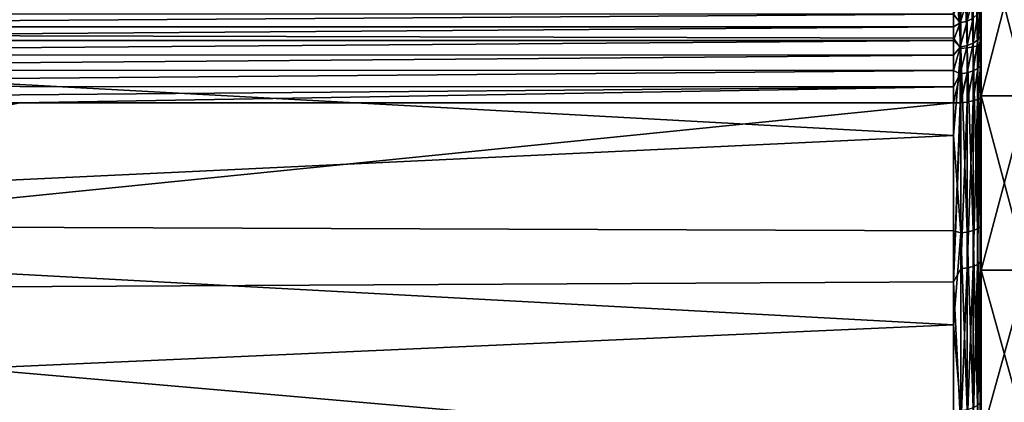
# Model space of a CAD drawing. Header units: millimetres. Extents: x -139 to 106, y -8 to 139.
# Tile 112 of 256: x -128 to -118, y 68 to 72. Entities that reach past the tile are written whole.
import ezdxf

# ---------------------------------------------------------------- set-up
doc = ezdxf.new("R2010")
doc.units = ezdxf.units.MM
doc.header["$LTSCALE"] = 53.842063
for name, color, linetype in [('102', 7, 'CONTINUOUS'), ('103', 7, 'CONTINUOUS'), ('111', 7, 'CONTINUOUS'), ('113', 7, 'CONTINUOUS'), ('114', 7, 'CONTINUOUS'), ('119', 7, 'CONTINUOUS'), ('2', 7, 'CONTINUOUS'), ('98', 7, 'CONTINUOUS')]:
    doc.layers.add(name, color=color, linetype=linetype)

msp = doc.modelspace()

# ---------------------------------------------------------------- linework, layer by layer
at = {"layer": '102', "color": 8, "linetype": 'CONTINUOUS'}
for points in [[(-138.5, 72.022, 19.933), (-138.5, 71.887, 19.802), (-118.3, 72.022, 19.934), (-138.5, 72.022, 19.933)], [(-118.3, 72.022, 19.934), (-138.5, 71.887, 19.802), (-118.3, 71.887, 19.802), (-118.3, 72.022, 19.934)], [(-138.5, 71.887, 19.802), (-138.5, 71.74, 19.685), (-118.3, 71.887, 19.802), (-138.5, 71.887, 19.802)], [(-118.3, 71.887, 19.802), (-138.5, 71.74, 19.685), (-118.3, 71.738, 19.683), (-118.3, 71.887, 19.802)], [(-138.5, 71.74, 19.685), (-138.5, 71.583, 19.581), (-118.3, 71.738, 19.683), (-138.5, 71.74, 19.685)], [(-118.3, 71.738, 19.683), (-138.5, 71.583, 19.581), (-118.3, 71.579, 19.579), (-118.3, 71.738, 19.683)], [(-138.5, 71.583, 19.581), (-138.5, 71.416, 19.493), (-118.3, 71.579, 19.579), (-138.5, 71.583, 19.581)], [(-118.3, 71.579, 19.579), (-138.5, 71.416, 19.493), (-118.3, 71.412, 19.49), (-118.3, 71.579, 19.579)], [(-138.5, 71.416, 19.493), (-138.5, 71.243, 19.42), (-118.3, 71.412, 19.49), (-138.5, 71.416, 19.493)], [(-118.3, 71.412, 19.49), (-138.5, 71.243, 19.42), (-118.3, 71.238, 19.419), (-118.3, 71.412, 19.49)], [(-138.5, 71.243, 19.42), (-138.5, 71.063, 19.365), (-118.3, 71.238, 19.419), (-138.5, 71.243, 19.42)], [(-118.3, 71.238, 19.419), (-138.5, 71.063, 19.365), (-128.4, 71.063, 19.365), (-118.3, 71.238, 19.419)], [(-118.3, 71.063, 19.365), (-118.3, 71.238, 19.419), (-128.4, 71.063, 19.365), (-118.3, 71.063, 19.365)]]:
    msp.add_3dface(points, dxfattribs=at)
at = {"layer": '103', "color": 8, "linetype": 'CONTINUOUS'}
for points in [[(-118.153, 72.174, 20.053), (-118.153, 71.948, 19.806), (-118.088, 72.214, 20.023), (-118.153, 72.174, 20.053)], [(-118.088, 72.214, 20.023), (-118.153, 71.948, 19.806), (-118.088, 71.981, 19.77), (-118.088, 72.214, 20.023)], [(-118.227, 72.151, 20.071), (-118.3, 72.022, 19.934), (-118.227, 71.928, 19.827), (-118.227, 72.151, 20.071)], [(-118.227, 72.151, 20.071), (-118.227, 71.928, 19.827), (-118.153, 72.174, 20.053), (-118.227, 72.151, 20.071)], [(-118.153, 72.174, 20.053), (-118.227, 71.928, 19.827), (-118.153, 71.948, 19.806), (-118.153, 72.174, 20.053)], [(-118.009, 72.076, 19.667), (-118.009, 71.787, 19.441), (-118, 72.125, 19.614), (-118.009, 72.076, 19.667)], [(-118, 72.125, 19.614), (-118.009, 71.787, 19.441), (-118, 71.979, 19.49), (-118, 72.125, 19.614)], [(-118.3, 72.022, 19.934), (-118.3, 71.887, 19.802), (-118.227, 71.928, 19.827), (-118.3, 72.022, 19.934)], [(-118.088, 71.981, 19.77), (-118.088, 71.711, 19.558), (-118.038, 72.026, 19.721), (-118.088, 71.981, 19.77)], [(-118.038, 72.026, 19.721), (-118.088, 71.711, 19.558), (-118.038, 71.747, 19.503), (-118.038, 72.026, 19.721)], [(-118.038, 72.026, 19.721), (-118.038, 71.747, 19.503), (-118.009, 72.076, 19.667), (-118.038, 72.026, 19.721)], [(-118.009, 72.076, 19.667), (-118.038, 71.747, 19.503), (-118.009, 71.787, 19.441), (-118.009, 72.076, 19.667)], [(-118.3, 71.887, 19.802), (-118.3, 71.738, 19.683), (-118.227, 71.928, 19.827), (-118.3, 71.887, 19.802)], [(-118.227, 71.928, 19.827), (-118.3, 71.738, 19.683), (-118.227, 71.667, 19.624), (-118.227, 71.928, 19.827)], [(-118.227, 71.928, 19.827), (-118.227, 71.667, 19.624), (-118.153, 71.948, 19.806), (-118.227, 71.928, 19.827)], [(-118.153, 71.948, 19.806), (-118.227, 71.667, 19.624), (-118.153, 71.683, 19.599), (-118.153, 71.948, 19.806)], [(-118.153, 71.948, 19.806), (-118.153, 71.683, 19.599), (-118.088, 71.981, 19.77), (-118.153, 71.948, 19.806)], [(-118.088, 71.981, 19.77), (-118.153, 71.683, 19.599), (-118.088, 71.711, 19.558), (-118.088, 71.981, 19.77)], [(-118, 71.979, 19.49), (-118.009, 71.787, 19.441), (-118, 71.823, 19.378), (-118, 71.979, 19.49)], [(-118.038, 71.747, 19.503), (-118.038, 71.436, 19.333), (-118.009, 71.787, 19.441), (-118.038, 71.747, 19.503)], [(-118.009, 71.787, 19.441), (-118.038, 71.436, 19.333), (-118.009, 71.466, 19.265), (-118.009, 71.787, 19.441)], [(-118.009, 71.787, 19.441), (-118.009, 71.466, 19.265), (-118, 71.823, 19.378), (-118.009, 71.787, 19.441)], [(-118, 71.823, 19.378), (-118.009, 71.466, 19.265), (-118, 71.659, 19.279), (-118, 71.823, 19.378)], [(-118.3, 71.738, 19.683), (-118.3, 71.579, 19.579), (-118.227, 71.667, 19.624), (-118.3, 71.738, 19.683)], [(-118.227, 71.667, 19.624), (-118.227, 71.377, 19.465), (-118.153, 71.683, 19.599), (-118.227, 71.667, 19.624)], [(-118.153, 71.683, 19.599), (-118.227, 71.377, 19.465), (-118.153, 71.389, 19.438), (-118.153, 71.683, 19.599)], [(-118.153, 71.683, 19.599), (-118.153, 71.389, 19.438), (-118.088, 71.711, 19.558), (-118.153, 71.683, 19.599)], [(-118.088, 71.711, 19.558), (-118.153, 71.389, 19.438), (-118.088, 71.409, 19.393), (-118.088, 71.711, 19.558)], [(-118.088, 71.711, 19.558), (-118.088, 71.409, 19.393), (-118.038, 71.747, 19.503), (-118.088, 71.711, 19.558)], [(-118.038, 71.747, 19.503), (-118.088, 71.409, 19.393), (-118.038, 71.436, 19.333), (-118.038, 71.747, 19.503)], [(-118.3, 71.579, 19.579), (-118.3, 71.412, 19.49), (-118.227, 71.667, 19.624), (-118.3, 71.579, 19.579)], [(-118.227, 71.667, 19.624), (-118.3, 71.412, 19.49), (-118.227, 71.377, 19.465), (-118.227, 71.667, 19.624)], [(-118, 71.659, 19.279), (-118.009, 71.466, 19.265), (-118, 71.488, 19.195), (-118, 71.659, 19.279)], [(-118.038, 71.436, 19.333), (-118.038, 71.101, 19.216), (-118.009, 71.466, 19.265), (-118.038, 71.436, 19.333)], [(-118.009, 71.466, 19.265), (-118.038, 71.101, 19.216), (-118.01, 71.118, 19.149), (-118.009, 71.466, 19.265)], [(-118.009, 71.119, 19.145), (-118.009, 71.466, 19.265), (-118.01, 71.118, 19.149), (-118.009, 71.119, 19.145)], [(-118.009, 71.466, 19.265), (-118.009, 71.119, 19.145), (-118, 71.488, 19.195), (-118.009, 71.466, 19.265)], [(-118, 71.488, 19.195), (-118.009, 71.119, 19.145), (-118, 71.138, 19.075), (-118, 71.488, 19.195)], [(-118.3, 71.412, 19.49), (-118.3, 71.238, 19.419), (-118.227, 71.377, 19.465), (-118.3, 71.412, 19.49)], [(-118.3, 71.238, 19.419), (-118.3, 71.063, 19.365), (-118.227, 71.377, 19.465), (-118.3, 71.238, 19.419)], [(-118.227, 71.377, 19.465), (-118.3, 71.063, 19.365), (-118.227, 71.065, 19.356), (-118.227, 71.377, 19.465)], [(-118.227, 71.377, 19.465), (-118.227, 71.065, 19.356), (-118.153, 71.389, 19.438), (-118.227, 71.377, 19.465)], [(-118.153, 71.389, 19.438), (-118.227, 71.065, 19.356), (-118.222, 71.065, 19.355), (-118.153, 71.389, 19.438)], [(-118.153, 71.072, 19.328), (-118.153, 71.389, 19.438), (-118.222, 71.065, 19.355), (-118.153, 71.072, 19.328)], [(-118.153, 71.389, 19.438), (-118.153, 71.072, 19.328), (-118.088, 71.409, 19.393), (-118.153, 71.389, 19.438)], [(-118.088, 71.409, 19.393), (-118.153, 71.072, 19.328), (-118.15, 71.073, 19.326), (-118.088, 71.409, 19.393)], [(-118.088, 71.085, 19.28), (-118.088, 71.409, 19.393), (-118.15, 71.073, 19.326), (-118.088, 71.085, 19.28)], [(-118.088, 71.409, 19.393), (-118.088, 71.085, 19.28), (-118.038, 71.436, 19.333), (-118.088, 71.409, 19.393)], [(-118.038, 71.436, 19.333), (-118.088, 71.085, 19.28), (-118.04, 71.1, 19.22), (-118.038, 71.436, 19.333)], [(-118.038, 71.101, 19.216), (-118.038, 71.436, 19.333), (-118.04, 71.1, 19.22), (-118.038, 71.101, 19.216)]]:
    msp.add_3dface(points, dxfattribs=at)
at = {"layer": '111', "color": 8, "linetype": 'CONTINUOUS'}
for points in [[(-138.5, 71.815, -19.544), (-138.5, 73.927, -19.886), (-118.3, 72.827, -19.737), (-138.5, 71.815, -19.544)], [(-118.3, 71.763, -19.532), (-138.5, 71.815, -19.544), (-118.3, 72.827, -19.737), (-118.3, 71.763, -19.532)], [(-138.5, 69.753, -18.978), (-138.5, 71.815, -19.544), (-118.3, 70.712, -19.271), (-138.5, 69.753, -18.978)], [(-118.3, 70.712, -19.271), (-138.5, 71.815, -19.544), (-118.3, 71.763, -19.532), (-118.3, 70.712, -19.271)], [(-128.4, 71.063, 19.365), (-138.5, 71.063, 19.365), (-138.5, 69.023, 18.72), (-128.4, 71.063, 19.365)], [(-118.3, 71.063, 19.365), (-128.4, 71.063, 19.365), (-138.5, 69.023, 18.72), (-118.3, 71.063, 19.365)], [(-118.3, 71.063, 19.365), (-138.5, 69.023, 18.72), (-118.3, 69.128, 18.759), (-118.3, 71.063, 19.365)], [(-118.3, 69.677, -18.953), (-138.5, 69.753, -18.978), (-118.3, 70.712, -19.271), (-118.3, 69.677, -18.953)], [(-138.5, 67.762, -18.196), (-138.5, 69.753, -18.978), (-118.3, 68.66, -18.58), (-138.5, 67.762, -18.196)], [(-118.3, 68.66, -18.58), (-138.5, 69.753, -18.978), (-118.3, 69.677, -18.953), (-118.3, 68.66, -18.58)], [(-118.3, 69.128, 18.759), (-138.5, 69.023, 18.72), (-118.3, 67.265, 17.961), (-118.3, 69.128, 18.759)], [(-138.5, 69.023, 18.72), (-138.5, 67.064, 17.861), (-118.3, 67.265, 17.961), (-138.5, 69.023, 18.72)], [(-118.3, 67.665, -18.152), (-138.5, 67.762, -18.196), (-118.3, 68.66, -18.58), (-118.3, 67.665, -18.152)]]:
    msp.add_3dface(points, dxfattribs=at)
at = {"layer": '113', "color": 8, "linetype": 'CONTINUOUS'}
for points in [[(-118.227, 71.065, 19.356), (-118.3, 71.063, 19.365), (-118.3, 69.128, 18.759), (-118.227, 71.065, 19.356)], [(-118.222, 71.065, 19.355), (-118.227, 71.065, 19.356), (-118.3, 69.128, 18.759), (-118.222, 71.065, 19.355)], [(-118.222, 71.065, 19.355), (-118.3, 69.128, 18.759), (-118.222, 69.268, 18.799), (-118.222, 71.065, 19.355)], [(-118.15, 71.073, 19.326), (-118.153, 71.072, 19.328), (-118.222, 69.268, 18.799), (-118.15, 71.073, 19.326)], [(-118.15, 71.073, 19.326), (-118.222, 69.268, 18.799), (-118.15, 69.278, 18.771), (-118.15, 71.073, 19.326)], [(-118.153, 71.072, 19.328), (-118.222, 71.065, 19.355), (-118.222, 69.268, 18.799), (-118.153, 71.072, 19.328)], [(-118.088, 71.085, 19.28), (-118.15, 71.073, 19.326), (-118.15, 69.278, 18.771), (-118.088, 71.085, 19.28)], [(-118.088, 69.294, 18.726), (-118.088, 71.085, 19.28), (-118.15, 69.278, 18.771), (-118.088, 69.294, 18.726)], [(-118.04, 71.1, 19.22), (-118.088, 71.085, 19.28), (-118.088, 69.294, 18.726), (-118.04, 71.1, 19.22)], [(-118.04, 69.315, 18.668), (-118.04, 71.1, 19.22), (-118.088, 69.294, 18.726), (-118.04, 69.315, 18.668)], [(-118.01, 71.118, 19.149), (-118.038, 71.101, 19.216), (-118.04, 69.315, 18.668), (-118.01, 71.118, 19.149)], [(-118.01, 69.34, 18.6), (-118.01, 71.118, 19.149), (-118.04, 69.315, 18.668), (-118.01, 69.34, 18.6)], [(-118.038, 71.101, 19.216), (-118.04, 71.1, 19.22), (-118.04, 69.315, 18.668), (-118.038, 71.101, 19.216)], [(-118, 71.138, 19.075), (-118.009, 71.119, 19.145), (-118.01, 69.34, 18.6), (-118, 71.138, 19.075)], [(-118, 69.239, 18.48), (-118, 71.138, 19.075), (-118.01, 69.34, 18.6), (-118, 69.239, 18.48)], [(-118.009, 71.119, 19.145), (-118.01, 71.118, 19.149), (-118.01, 69.34, 18.6), (-118.009, 71.119, 19.145)], [(-118.01, 67.621, 17.885), (-118.01, 69.34, 18.6), (-118.04, 67.59, 17.951), (-118.01, 67.621, 17.885)], [(-118.04, 67.59, 17.951), (-118.01, 69.34, 18.6), (-118.04, 69.315, 18.668), (-118.04, 67.59, 17.951)], [(-118.01, 67.621, 17.885), (-118, 69.239, 18.48), (-118.01, 69.34, 18.6), (-118.01, 67.621, 17.885)], [(-118.222, 69.268, 18.799), (-118.3, 69.128, 18.759), (-118.222, 67.531, 18.077), (-118.222, 69.268, 18.799)], [(-118.222, 69.268, 18.799), (-118.222, 67.531, 18.077), (-118.15, 69.278, 18.771), (-118.222, 69.268, 18.799)], [(-118.222, 67.531, 18.077), (-118.15, 67.543, 18.05), (-118.15, 69.278, 18.771), (-118.222, 67.531, 18.077)], [(-118.088, 67.564, 18.007), (-118.088, 69.294, 18.726), (-118.15, 67.543, 18.05), (-118.088, 67.564, 18.007)], [(-118.15, 67.543, 18.05), (-118.088, 69.294, 18.726), (-118.15, 69.278, 18.771), (-118.15, 67.543, 18.05)], [(-118.04, 67.59, 17.951), (-118.04, 69.315, 18.668), (-118.088, 67.564, 18.007), (-118.04, 67.59, 17.951)], [(-118.088, 67.564, 18.007), (-118.04, 69.315, 18.668), (-118.088, 69.294, 18.726), (-118.088, 67.564, 18.007)], [(-118, 67.402, 17.694), (-118, 69.239, 18.48), (-118.01, 67.621, 17.885), (-118, 67.402, 17.694)], [(-118.3, 69.128, 18.759), (-118.3, 67.265, 17.961), (-118.222, 67.531, 18.077), (-118.3, 69.128, 18.759)]]:
    msp.add_3dface(points, dxfattribs=at)
at = {"layer": '114', "color": 8, "linetype": 'CONTINUOUS'}
for points in [[(-118, 69.239, 18.48), (-118, 75.067, 18.373), (-118, 82.975, 18.448), (-118, 69.239, 18.48)], [(-118, 80.988, 19.075), (-118, 69.239, 18.48), (-118, 82.975, 18.448), (-118, 80.988, 19.075)], [(-118, 82.648, -18.567), (-118, 77.059, -18.373), (-118, 70.306, -18.841), (-118, 82.648, -18.567)], [(-118, 80.642, -19.161), (-118, 82.648, -18.567), (-118, 70.306, -18.841), (-118, 80.642, -19.161)], [(-118, 71.138, 19.075), (-118, 69.239, 18.48), (-118, 80.988, 19.075), (-118, 71.138, 19.075)], [(-118, 80.638, 19.195), (-118, 71.138, 19.075), (-118, 80.988, 19.075), (-118, 80.638, 19.195)], [(-118, 72.336, -19.345), (-118, 80.642, -19.161), (-118, 70.306, -18.841), (-118, 72.336, -19.345)], [(-118, 71.488, 19.195), (-118, 71.138, 19.075), (-118, 80.638, 19.195), (-118, 71.488, 19.195)], [(-118, 80.467, 19.279), (-118, 71.488, 19.195), (-118, 80.638, 19.195), (-118, 80.467, 19.279)], [(-118, 71.659, 19.279), (-118, 71.488, 19.195), (-118, 80.467, 19.279), (-118, 71.659, 19.279)], [(-118, 80.302, 19.378), (-118, 71.659, 19.279), (-118, 80.467, 19.279), (-118, 80.302, 19.378)], [(-118, 71.823, 19.378), (-118, 71.659, 19.279), (-118, 80.302, 19.378), (-118, 71.823, 19.378)], [(-118, 80.146, 19.49), (-118, 71.823, 19.378), (-118, 80.302, 19.378), (-118, 80.146, 19.49)], [(-118, 71.979, 19.49), (-118, 71.823, 19.378), (-118, 80.146, 19.49), (-118, 71.979, 19.49)], [(-118, 77.059, -18.373), (-118, 75.067, -18.373), (-118, 70.306, -18.841), (-118, 77.059, -18.373)], [(-118, 73.086, 18.158), (-118, 75.067, 18.373), (-118, 67.402, 17.694), (-118, 73.086, 18.158)], [(-118, 75.067, 18.373), (-118, 69.239, 18.48), (-118, 67.402, 17.694), (-118, 75.067, 18.373)], [(-118, 75.067, -18.373), (-118, 73.086, -18.158), (-118, 70.306, -18.841), (-118, 75.067, -18.373)], [(-118, 71.14, 17.729), (-118, 73.086, 18.158), (-118, 67.402, 17.694), (-118, 71.14, 17.729)], [(-118, 73.086, -18.158), (-118, 71.14, -17.729), (-118, 68.341, -18.124), (-118, 73.086, -18.158)], [(-118, 70.306, -18.841), (-118, 73.086, -18.158), (-118, 68.341, -18.124), (-118, 70.306, -18.841)], [(-118, 69.252, 17.093), (-118, 71.14, 17.729), (-118, 66.516, 17.232), (-118, 69.252, 17.093)], [(-118, 71.14, 17.729), (-118, 67.402, 17.694), (-118, 66.516, 17.232), (-118, 71.14, 17.729)], [(-118, 71.14, -17.729), (-118, 69.252, -17.093), (-118, 66.463, -17.203), (-118, 71.14, -17.729)], [(-118, 68.341, -18.124), (-118, 71.14, -17.729), (-118, 66.463, -17.203), (-118, 68.341, -18.124)], [(-118, 67.444, 16.257), (-118, 69.252, 17.093), (-118, 65.654, 16.726), (-118, 67.444, 16.257)], [(-118, 69.252, 17.093), (-118, 66.516, 17.232), (-118, 65.654, 16.726), (-118, 69.252, 17.093)], [(-118, 69.252, -17.093), (-118, 67.444, -16.257), (-118, 66.463, -17.203), (-118, 69.252, -17.093)]]:
    msp.add_3dface(points, dxfattribs=at)
at = {"layer": '119', "color": 8, "linetype": 'CONTINUOUS'}
for points in [[(-118.088, 71.669, -19.421), (-118.15, 73.697, -19.819), (-118.088, 73.703, -19.772), (-118.088, 71.669, -19.421)], [(-118.04, 71.682, -19.361), (-118.088, 73.703, -19.772), (-118.04, 73.71, -19.71), (-118.04, 71.682, -19.361)], [(-118.088, 71.669, -19.421), (-118.088, 73.703, -19.772), (-118.04, 71.682, -19.361), (-118.088, 71.669, -19.421)], [(-118.01, 71.698, -19.29), (-118.04, 73.71, -19.71), (-118.01, 73.719, -19.638), (-118.01, 71.698, -19.29)], [(-118.04, 71.682, -19.361), (-118.04, 73.71, -19.71), (-118.01, 71.698, -19.29), (-118.04, 71.682, -19.361)], [(-118, 72.336, -19.345), (-118.01, 71.698, -19.29), (-118.01, 73.719, -19.638), (-118, 72.336, -19.345)], [(-118.222, 71.651, -19.497), (-118.3, 72.827, -19.737), (-118.222, 73.694, -19.849), (-118.222, 71.651, -19.497)], [(-118.15, 71.658, -19.468), (-118.222, 73.694, -19.849), (-118.15, 73.697, -19.819), (-118.15, 71.658, -19.468)], [(-118.222, 71.651, -19.497), (-118.222, 73.694, -19.849), (-118.15, 71.658, -19.468), (-118.222, 71.651, -19.497)], [(-118.15, 71.658, -19.468), (-118.15, 73.697, -19.819), (-118.088, 71.669, -19.421), (-118.15, 71.658, -19.468)], [(-118.3, 71.763, -19.532), (-118.3, 72.827, -19.737), (-118.222, 71.651, -19.497), (-118.3, 71.763, -19.532)], [(-118, 72.336, -19.345), (-118, 70.306, -18.841), (-118.01, 71.698, -19.29), (-118, 72.336, -19.345)], [(-118.3, 70.712, -19.271), (-118.3, 71.763, -19.532), (-118.222, 71.651, -19.497), (-118.3, 70.712, -19.271)], [(-118.04, 69.701, -18.803), (-118.088, 71.669, -19.421), (-118.04, 71.682, -19.361), (-118.04, 69.701, -18.803)], [(-118.01, 69.725, -18.735), (-118.04, 71.682, -19.361), (-118.01, 71.698, -19.29), (-118.01, 69.725, -18.735)], [(-118.04, 69.701, -18.803), (-118.04, 71.682, -19.361), (-118.01, 69.725, -18.735), (-118.04, 69.701, -18.803)], [(-118, 70.306, -18.841), (-118.01, 69.725, -18.735), (-118.01, 71.698, -19.29), (-118, 70.306, -18.841)], [(-118.222, 69.657, -18.936), (-118.3, 70.712, -19.271), (-118.222, 71.651, -19.497), (-118.222, 69.657, -18.936)], [(-118.15, 69.666, -18.907), (-118.222, 71.651, -19.497), (-118.15, 71.658, -19.468), (-118.15, 69.666, -18.907)], [(-118.222, 69.657, -18.936), (-118.222, 71.651, -19.497), (-118.15, 69.666, -18.907), (-118.222, 69.657, -18.936)], [(-118.088, 69.682, -18.862), (-118.15, 71.658, -19.468), (-118.088, 71.669, -19.421), (-118.088, 69.682, -18.862)], [(-118.15, 69.666, -18.907), (-118.15, 71.658, -19.468), (-118.088, 69.682, -18.862), (-118.15, 69.666, -18.907)], [(-118.088, 69.682, -18.862), (-118.088, 71.669, -19.421), (-118.04, 69.701, -18.803), (-118.088, 69.682, -18.862)], [(-118.3, 69.677, -18.953), (-118.3, 70.712, -19.271), (-118.222, 69.657, -18.936), (-118.3, 69.677, -18.953)], [(-118, 70.306, -18.841), (-118, 68.341, -18.124), (-118.01, 69.725, -18.735), (-118, 70.306, -18.841)], [(-118.3, 68.66, -18.58), (-118.3, 69.677, -18.953), (-118.222, 69.657, -18.936), (-118.3, 68.66, -18.58)], [(-118.222, 67.731, -18.171), (-118.3, 68.66, -18.58), (-118.222, 69.657, -18.936), (-118.222, 67.731, -18.171)], [(-118.15, 67.743, -18.143), (-118.222, 69.657, -18.936), (-118.15, 69.666, -18.907), (-118.15, 67.743, -18.143)], [(-118.222, 67.731, -18.171), (-118.222, 69.657, -18.936), (-118.15, 67.743, -18.143), (-118.222, 67.731, -18.171)], [(-118.088, 67.763, -18.1), (-118.15, 69.666, -18.907), (-118.088, 69.682, -18.862), (-118.088, 67.763, -18.1)], [(-118.15, 67.743, -18.143), (-118.15, 69.666, -18.907), (-118.088, 67.763, -18.1), (-118.15, 67.743, -18.143)], [(-118.04, 67.789, -18.044), (-118.088, 69.682, -18.862), (-118.04, 69.701, -18.803), (-118.04, 67.789, -18.044)], [(-118.088, 67.763, -18.1), (-118.088, 69.682, -18.862), (-118.04, 67.789, -18.044), (-118.088, 67.763, -18.1)], [(-118.01, 67.819, -17.978), (-118.04, 69.701, -18.803), (-118.01, 69.725, -18.735), (-118.01, 67.819, -17.978)], [(-118.04, 67.789, -18.044), (-118.04, 69.701, -18.803), (-118.01, 67.819, -17.978), (-118.04, 67.789, -18.044)], [(-118, 68.341, -18.124), (-118.01, 67.819, -17.978), (-118.01, 69.725, -18.735), (-118, 68.341, -18.124)], [(-118.3, 67.665, -18.152), (-118.3, 68.66, -18.58), (-118.222, 67.731, -18.171), (-118.3, 67.665, -18.152)], [(-118, 68.341, -18.124), (-118, 66.463, -17.203), (-118.01, 67.819, -17.978), (-118, 68.341, -18.124)]]:
    msp.add_3dface(points, dxfattribs=at)
at = {"layer": '2', "linetype": 'CONTINUOUS'}
for points in [[(-117.5, 71.14, 17.729), (-117.5, 73.086, 18.158), (-118, 71.14, 17.729), (-117.5, 71.14, 17.729)], [(-118, 71.14, 17.729), (-117.5, 73.086, 18.158), (-118, 73.086, 18.158), (-118, 71.14, 17.729)], [(-117.5, 69.252, 17.093), (-117.5, 71.14, 17.729), (-118, 69.252, 17.093), (-117.5, 69.252, 17.093)], [(-118, 69.252, 17.093), (-117.5, 71.14, 17.729), (-118, 71.14, 17.729), (-118, 69.252, 17.093)], [(-117.5, 67.444, 16.257), (-117.5, 69.252, 17.093), (-118, 67.444, 16.257), (-117.5, 67.444, 16.257)], [(-118, 67.444, 16.257), (-117.5, 69.252, 17.093), (-118, 69.252, 17.093), (-118, 67.444, 16.257)]]:
    msp.add_3dface(points, dxfattribs=at)
at = {"layer": '98', "linetype": 'CONTINUOUS'}
for points in [[(-117.5, 73.086, -18.158), (-117.5, 71.14, -17.729), (-118, 73.086, -18.158), (-117.5, 73.086, -18.158)], [(-118, 73.086, -18.158), (-117.5, 71.14, -17.729), (-118, 71.14, -17.729), (-118, 73.086, -18.158)], [(-117.5, 71.14, -17.729), (-117.5, 69.252, -17.093), (-118, 71.14, -17.729), (-117.5, 71.14, -17.729)], [(-118, 71.14, -17.729), (-117.5, 69.252, -17.093), (-118, 69.252, -17.093), (-118, 71.14, -17.729)], [(-117.5, 69.252, -17.093), (-117.5, 67.444, -16.257), (-118, 69.252, -17.093), (-117.5, 69.252, -17.093)], [(-118, 69.252, -17.093), (-117.5, 67.444, -16.257), (-118, 67.444, -16.257), (-118, 69.252, -17.093)]]:
    msp.add_3dface(points, dxfattribs=at)

doc.saveas('drawing.dxf')
